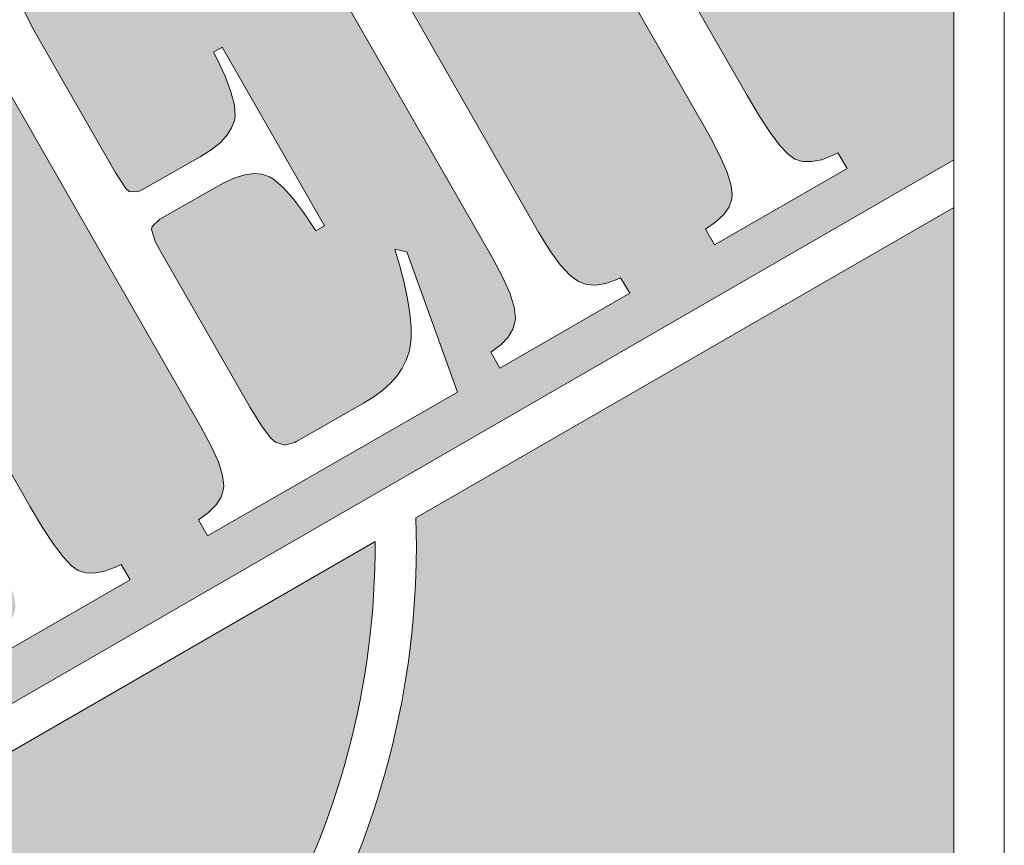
# Model space of a CAD drawing. Header units: millimetres. Extents: x -13501 to 278776, y 0 to 252300.
# Tile 17 of 132: x 129527 to 130014, y 2148 to 2556. Entities that reach past the tile are written whole.
import ezdxf
from ezdxf.enums import TextEntityAlignment as Align

# ---------------------------------------------------------------- set-up
doc = ezdxf.new("R2010")
doc.units = ezdxf.units.MM
doc.header["$LTSCALE"] = 100
doc.layers.get('0').update_dxf_attribs({"linetype": 'CONTINUOUS'})
doc.layers.add('Hulplijnen', color=7, linetype='CONTINUOUS', plot=False)
doc.layers.add('SCHERMER_ONDERHOEK', color=7, linetype='CONTINUOUS')
doc.layers.add('WT-tekst', color=7, linetype='CONTINUOUS')
doc.styles.add('B-01', font='GOTHICI.TTF')
doc.styles.add('cg omega', font='GOTHICI.TTF', dxfattribs={"width": 1.32})
doc.styles.add('CG OMEGA BOLD', font='GOTHICBI.TTF', dxfattribs={"width": 1.32})

# ---------------------------------------------------------------- blocks, each defined once
blk = doc.blocks.new('iso')
at = {"lineweight": 5}
for points in [[(3.3739, 2.8719), (3.4779, 3.0522, -0.816427), (10.7824, 15.7203), (10.8863, 15.9006, 0.820962)], [(6.4233, 5.2236, 0.58128), (12.3828, 8.663)]]:
    blk.add_hatch(color=256, dxfattribs=at).paths.add_polyline_path(points)
h = blk.add_hatch(color=256, dxfattribs=at)
h.paths.add_polyline_path([(13.7999, 13.8158), (7.6282, 10.2501), (7.2911, 9.6654), (7.3369, 9.5861), (7.327, 9.5808), (7.2788, 9.5471), (7.2445, 9.5097), (7.2223, 9.4676), (7.2139, 9.4218), (7.2139, 9.4141), (7.2208, 9.3575), (7.2422, 9.2895), (7.2766, 9.21), (7.3247, 9.119), (7.3278, 9.1129), (8.32, 7.383), (8.3781, 7.2875), (8.427, 7.2217), (8.466, 7.185), (8.4706, 7.1827), (8.5096, 7.172), (8.5562, 7.1804), (8.6105, 7.2049), (8.8551, 7.3448), (8.8987, 7.3738), (8.9369, 7.4067), (8.969, 7.4442), (8.9958, 7.4847), (9.0172, 7.5306), (9.0332, 7.5795), (9.0416, 7.6208), (9.0477, 7.6773), (9.0485, 7.7385), (9.0439, 7.805), (9.034, 7.8768), (9.0195, 7.9541), (8.9988, 8.0366), (8.9774, 8.1123), (9.0202, 8.1375), (9.2924, 7.3937), (8.1228, 6.7226), (8.0784, 6.8005), (8.0884, 6.8059), (8.1358, 6.8395), (8.1702, 6.8777), (8.1901, 6.9205), (8.1962, 6.9679), (8.1962, 6.9741), (8.1878, 7.0268), (8.1664, 7.0918), (8.1327, 7.1697), (8.0853, 7.2607), (8.0593, 7.3081), (7.0992, 8.9822), (7.0411, 9.0793), (6.993, 9.1484), (6.4605, 8.2249), (7.6794, 6.9572), (7.739, 6.8968), (7.8002, 6.8433), (7.8613, 6.7967), (7.8973, 6.7761), (7.9538, 6.7554), (7.973, 6.7547), (8.0173, 6.7638), (8.0494, 6.7791), (8.0922, 6.7042), (7.5021, 6.3663), (7.4577, 6.4443), (7.5059, 6.4795), (7.538, 6.5154), (7.5556, 6.5521), (7.5563, 6.5559), (7.554, 6.6178), (7.5227, 6.6939), (7.4822, 6.7577), (7.4379, 6.8089), (7.0403, 7.2278), (6.4357, 6.8808), (6.5702, 6.4145), (6.5954, 6.3312), (6.6138, 6.2807), (6.649, 6.2012), (6.6543, 6.1905), (6.7032, 6.1271), (6.7581, 6.0943), (6.8018, 6.0896), (6.8485, 6.0995), (6.8966, 6.1225), (6.9096, 6.1294), (6.9547, 6.0514), (6.4907, 5.7854), (6.4456, 5.8633), (6.4831, 5.8954), (6.5075, 5.9398), (6.519, 5.9956), (6.519, 5.9994), (6.5175, 6.0506), (6.5098, 6.1164), (6.4945, 6.1951), (6.4716, 6.2884), (6.4647, 6.3136), (6.1119, 7.6204), (5.5241, 6.601), (5.938, 5.3886), (5.8952, 5.3642), (5.2384, 6.1055), (4.9956, 5.6844), (5.2317, 4.9827), (5.1904, 4.9598), (4.8199, 5.3796), (4.4438, 4.7275), (4.455, 4.7282), (4.4887, 4.7404), (4.5345, 4.6624), (4.3429, 4.5524), (4.0889, 4.1119), (15.2469, 10.5515), (15.2469, 11.6621, 0.08759)])
h.paths.add_polyline_path([(14.2237, 10.8704), (14.2841, 10.7687), (14.3384, 10.6861), (14.3865, 10.6227), (14.4278, 10.5791), (14.4607, 10.5554), (14.4989, 10.5432), (14.5425, 10.5424), (14.5914, 10.5516), (14.6457, 10.5722), (14.6732, 10.586), (14.7191, 10.508), (14.0624, 10.1312), (14.0173, 10.2091), (14.0693, 10.2443), (14.109, 10.2802), (14.135, 10.3184), (14.1488, 10.359), (14.1503, 10.3827), (14.1434, 10.4308), (14.1228, 10.4935), (14.0892, 10.5707), (14.0425, 10.6624), (14.0058, 10.7266), (12.9532, 12.5643), (12.8997, 12.6423), (12.8837, 12.6545), (12.8493, 12.6515), (12.7996, 12.6278), (12.7644, 12.6079), (12.7109, 12.5743), (12.665, 12.5399), (12.6268, 12.5039), (12.5955, 12.4673), (12.5725, 12.4298), (12.5565, 12.39), (12.5481, 12.3503), (12.5473, 12.3434), (12.5481, 12.2914), (12.5572, 12.2303), (12.5756, 12.1615), (12.6016, 12.0843), (12.6367, 11.9979), (12.6803, 11.9039), (12.6903, 11.8848), (12.6475, 11.8603), (12.2805, 12.5276), (13.5617, 13.263), (13.9401, 12.6026), (13.8958, 12.5766), (13.8346, 12.666), (13.7773, 12.744), (13.7238, 12.8097), (13.6733, 12.8632), (13.6267, 12.9045), (13.5831, 12.9343), (13.5778, 12.9366), (13.5434, 12.9496), (13.5059, 12.9565), (13.4654, 12.9565), (13.4203, 12.9504), (13.3721, 12.9374), (13.3201, 12.9183), (13.2643, 12.893), (13.2085, 12.8625), (13.1573, 12.8273), (13.1359, 12.799), (13.1352, 12.7967), (13.1573, 12.7325), (13.1787, 12.6935)], flags=16)
h.paths.add_polyline_path([(13.1917, 10.1938), (13.2475, 10.1036), (13.2987, 10.0325), (13.3469, 9.9813), (13.3889, 9.95), (13.4295, 9.9347), (13.4746, 9.9309), (13.5243, 9.9393), (13.5793, 9.9592), (13.5976, 9.9683), (13.6427, 9.8911), (12.9999, 9.5211), (12.9548, 9.5999), (13.0044, 9.6358), (13.0411, 9.674), (13.0648, 9.713), (13.0763, 9.7551), (13.0778, 9.7688), (13.0717, 9.8216), (13.0511, 9.8888), (13.0151, 9.9691), (12.9647, 10.0639), (11.9748, 11.79), (11.9197, 11.8802), (11.8685, 11.9513), (11.8203, 12.0025), (11.7783, 12.0346), (11.737, 12.0499), (11.6919, 12.0537), (11.6422, 12.0453), (11.5879, 12.0246), (11.5696, 12.0162), (11.5245, 12.0942), (12.1682, 12.4634), (12.2125, 12.3847), (12.1636, 12.3472), (12.1269, 12.3083), (12.1032, 12.2677), (12.0917, 12.2265), (12.0902, 12.2112), (12.0971, 12.1569), (12.1185, 12.0896), (12.1552, 12.0086), (12.2026, 11.9207)], flags=16)
h.paths.add_polyline_path([(12.5397, 10.0968), (12.7912, 9.4019), (11.5528, 8.691), (11.5092, 8.7697), (11.5589, 8.8056), (11.5956, 8.8439), (11.6208, 8.8828), (11.6323, 8.9234), (11.6338, 8.9379), (11.6277, 8.9899), (11.6071, 9.0571), (11.5704, 9.1382), (11.5207, 9.2299), (10.5292, 10.9606), (10.4734, 11.0515), (10.4214, 11.1234), (10.3748, 11.1746), (10.3343, 11.2052), (10.2953, 11.2197), (10.2502, 11.2235), (10.1997, 11.2159), (10.1439, 11.1975), (10.1218, 11.1876), (10.0782, 11.2633), (11.2875, 11.9581), (11.6323, 11.4001), (11.5895, 11.3756), (11.5276, 11.4605), (11.4695, 11.5308), (11.4167, 11.5874), (11.367, 11.6302), (11.3219, 11.66), (11.3181, 11.6615), (11.2768, 11.6761), (11.2325, 11.6814), (11.1851, 11.6776), (11.1354, 11.6646), (11.0834, 11.6417), (11.0567, 11.6271), (10.6989, 11.4223), (10.6523, 11.3871), (10.6324, 11.3512), (10.6316, 11.3451), (10.6446, 11.2923), (10.6874, 11.2044), (10.7004, 11.1815), (11.0972, 10.4897), (11.1499, 10.4102), (11.166, 10.3949), (11.208, 10.3926), (11.2355, 10.4056), (11.5169, 10.5669), (11.5711, 10.6013), (11.6155, 10.6364), (11.6491, 10.6724), (11.6728, 10.7091), (11.6866, 10.7458), (11.6896, 10.7679), (11.6866, 10.8214), (11.6697, 10.8872), (11.6407, 10.9651), (11.5979, 11.0554), (11.5826, 11.0844), (11.6254, 11.1096), (12.1322, 10.2252), (12.0894, 10.2007), (12.0306, 10.2894), (11.9763, 10.3612), (11.9266, 10.4163), (11.8807, 10.4553), (11.8609, 10.4675), (11.8242, 10.4797), (11.7836, 10.4836), (11.7385, 10.4774), (11.6881, 10.4622), (11.6338, 10.4377), (11.6009, 10.4201), (11.3181, 10.2573), (11.2799, 10.2214), (11.2761, 10.2068), (11.2967, 10.1441), (11.3227, 10.096), (11.7638, 9.3262), (11.8211, 9.2345), (11.867, 9.1748), (11.8899, 9.155), (11.935, 9.1397), (11.9856, 9.1518), (11.9946, 9.1573), (12.3249, 9.3468), (12.3761, 9.3782), (12.4204, 9.4118), (12.4594, 9.4462), (12.4915, 9.4829), (12.5175, 9.5204), (12.5374, 9.5601), (12.5511, 9.6006), (12.555, 9.619), (12.5611, 9.6679), (12.5611, 9.7252), (12.555, 9.7902), (12.5435, 9.8628), (12.5267, 9.9439), (12.5037, 10.0325), (12.4808, 10.109)], flags=16)
h.paths.add_polyline_path([(10.3931, 10.5661), (10.348, 10.5401), (10.2877, 10.6303), (10.2303, 10.7075), (10.1768, 10.7733), (10.1264, 10.8268), (10.079, 10.8681), (10.0354, 10.8979), (10.03, 10.9009), (9.9964, 10.9139), (9.9589, 10.92), (9.9177, 10.9208), (9.8733, 10.9139), (9.8244, 10.9017), (9.7732, 10.8826), (9.7174, 10.8566), (9.6616, 10.8268), (9.6096, 10.7916), (9.5882, 10.7633), (9.5882, 10.7603), (9.6104, 10.6961), (9.631, 10.6571), (10.676, 8.8347), (10.7371, 8.7322), (10.7914, 8.6497), (10.8388, 8.5862), (10.8808, 8.5427), (10.9137, 8.5197), (10.9512, 8.5075), (10.9947, 8.506), (11.0437, 8.5159), (11.0987, 8.5365), (11.1255, 8.5495), (11.1713, 8.4723), (10.5147, 8.0955), (10.4703, 8.1734), (10.5223, 8.2078), (10.5613, 8.2438), (10.5873, 8.282), (10.6011, 8.3225), (10.6034, 8.3462), (10.5957, 8.3944), (10.5751, 8.457), (10.5414, 8.5343), (10.4948, 8.626), (10.4589, 8.6902), (9.4055, 10.5279), (9.3528, 10.6059), (9.3367, 10.6181), (9.3015, 10.615), (9.2526, 10.5921), (9.2174, 10.5715), (9.1639, 10.5386), (9.1181, 10.5034), (9.0791, 10.4683), (9.0485, 10.4308), (9.0248, 10.3934), (9.0095, 10.3544), (9.0011, 10.3139), (9.0003, 10.307), (9.0011, 10.255), (9.0103, 10.1946), (9.0279, 10.125), (9.0546, 10.0478), (9.0898, 9.9622), (9.1334, 9.8674), (9.1425, 9.8483), (9.0997, 9.8239), (8.7328, 10.4912), (10.014, 11.2266)], flags=16)
h.paths.add_polyline_path([(8.6648, 10.349), (8.6158, 10.3108), (8.5791, 10.2718), (8.5554, 10.2321), (8.544, 10.19), (8.5432, 10.1747), (8.5501, 10.1212), (8.5715, 10.0532), (8.6082, 9.9722), (8.6548, 9.8842), (9.6448, 8.1582), (9.7006, 8.0672), (9.7518, 7.9961), (9.7992, 7.9449), (9.842, 7.9135), (9.8825, 7.8982), (9.9276, 7.8944), (9.9773, 7.9028), (10.0316, 7.9235), (10.0499, 7.9319), (10.0958, 7.8547), (9.4521, 7.4855), (9.407, 7.5634), (9.4567, 7.5994), (9.4934, 7.6376), (9.5179, 7.6773), (9.5293, 7.7186), (9.5301, 7.7331), (9.5247, 7.7859), (9.5033, 7.8524), (9.4674, 7.9334), (9.417, 8.0274), (8.4278, 9.7543), (8.372, 9.8437), (8.3208, 9.9148), (8.2734, 9.966), (8.2306, 9.9981), (8.1901, 10.0134), (8.1442, 10.0173), (8.0945, 10.0088), (8.0402, 9.989), (8.0219, 9.9798), (7.9775, 10.0578), (8.6212, 10.427)], flags=16)
h = blk.add_hatch(color=256, dxfattribs=at)
h.paths.add_polyline_path([(15.2469, 10.316), (12.5846, 8.7795, -0.599956), (6.2215, 5.1072), (3.8854, 3.7589), (3.4779, 3.0522, 0.049199), (4.6649, 2.1936), (6.5598, 2.1936), (6.6245, 2.2386), (6.6847, 2.2805), (6.7603, 2.3335), (6.8331, 2.3859), (6.9026, 2.4372), (6.9688, 2.4879), (7.0322, 2.5376), (7.0918, 2.5861), (7.1486, 2.6336), (7.2016, 2.6805), (7.2518, 2.7263), (7.2987, 2.771), (7.3423, 2.8151), (7.3831, 2.8581), (7.4201, 2.9001), (7.4543, 2.9409), (7.4846, 2.9812), (7.5122, 3.0203), (7.5365, 3.0589), (7.558, 3.0965), (7.5757, 3.1329), (7.59, 3.1682), (7.6016, 3.2029), (7.6071, 3.2239), (7.6203, 3.2934), (7.6264, 3.3591), (7.6264, 3.422), (7.6203, 3.4821), (7.6071, 3.5384), (7.5872, 3.5919), (7.5674, 3.6321), (7.5343, 3.6818), (7.4951, 3.7259), (7.4504, 3.764), (7.3997, 3.7965), (7.3434, 3.823), (7.2811, 3.844), (7.2518, 3.8512), (7.1884, 3.8627), (7.126, 3.8661), (7.0653, 3.8622), (7.0058, 3.8506), (6.9478, 3.8319), (6.9054, 3.8131), (6.8557, 3.785), (6.8083, 3.7513), (6.7625, 3.7121), (6.7189, 3.668), (6.677, 3.6178), (6.6372, 3.5626), (6.6185, 3.5345), (6.5506, 3.5637), (6.5821, 3.6277), (6.6157, 3.6873), (6.651, 3.7436), (6.6885, 3.7954), (6.7277, 3.8429), (6.7685, 3.8865), (6.8116, 3.9262), (6.8563, 3.9621), (6.9031, 3.9935), (6.9318, 4.0106), (6.9854, 4.0371), (7.0405, 4.0591), (7.0973, 4.0757), (7.1558, 4.0867), (7.216, 4.0934), (7.2777, 4.095), (7.3412, 4.0911), (7.4063, 4.0823), (7.4631, 4.0713), (7.5299, 4.0531), (7.5922, 4.031), (7.6501, 4.0045), (7.7031, 3.9742), (7.7516, 3.94), (7.7958, 3.9014), (7.8344, 3.8589), (7.8706, 3.8106), (7.9023, 3.7546), (7.9249, 3.7006), (7.942, 3.6448), (7.953, 3.5869), (7.958, 3.5262), (7.9574, 3.4633), (7.9508, 3.3982), (7.9376, 3.328), (7.9216, 3.2686), (7.9017, 3.2118), (7.8769, 3.156), (7.8482, 3.1014), (7.8151, 3.0474), (7.777, 2.9944), (7.7317, 2.9383), (7.6981, 2.9017), (7.6645, 2.8675), (7.627, 2.8322), (7.5861, 2.7952), (7.542, 2.7572), (7.4935, 2.718), (7.4421, 2.6772), (7.387, 2.6358), (7.3279, 2.5922), (7.2656, 2.5481), (7.2, 2.5023), (7.168, 2.4808), (6.7437, 2.1936), (9.2169, 2.1936), (9.2037, 2.2154), (9.1761, 2.2656), (9.1496, 2.318), (9.1237, 2.3737), (9.0994, 2.4322), (9.0757, 2.4935), (9.0531, 2.5569), (9.0316, 2.6237), (9.0111, 2.6932), (8.9913, 2.7654), (8.9731, 2.8405), (8.9631, 2.8841), (8.9471, 2.958), (8.9339, 3.0303), (8.9229, 3.1009), (8.914, 3.1698), (8.9074, 3.2366), (8.903, 3.3022), (8.9008, 3.3657), (8.9008, 3.4275), (8.9036, 3.487), (8.908, 3.5455), (8.9146, 3.6018), (8.924, 3.6564), (8.9356, 3.7094), (8.9488, 3.7607), (8.9648, 3.8098), (8.967, 3.8153), (8.9913, 3.8771), (9.0194, 3.9345), (9.0509, 3.9874), (9.0862, 4.036), (9.1242, 4.0801), (9.1667, 4.1198), (9.212, 4.1551), (9.2611, 4.186), (9.3135, 4.2125), (9.3697, 4.2346), (9.4293, 4.2528), (9.4503, 4.2578), (9.5137, 4.2693), (9.575, 4.2754), (9.6357, 4.276), (9.6941, 4.271), (9.7515, 4.2611), (9.8072, 4.2451), (9.8613, 4.2241), (9.9143, 4.1971), (9.9656, 4.1651), (10.0152, 4.1276), (10.0632, 4.084), (10.0671, 4.0807), (10.1018, 4.0443), (10.136, 4.0045), (10.168, 3.9626), (10.1995, 3.9174), (10.2293, 3.8694), (10.258, 3.8186), (10.2855, 3.7657), (10.3115, 3.7094), (10.3363, 3.6503), (10.36, 3.5886), (10.3821, 3.524), (10.4036, 3.4567), (10.4229, 3.3861), (10.4417, 3.3133), (10.4527, 3.2658), (10.4687, 3.1891), (10.4836, 3.1141), (10.4957, 3.0413), (10.5062, 2.9701), (10.5145, 2.9012), (10.5211, 2.8344), (10.5255, 2.7693), (10.5277, 2.7064), (10.5283, 2.6452), (10.5266, 2.5867), (10.5233, 2.5293), (10.5172, 2.4747), (10.5101, 2.4217), (10.5001, 2.371), (10.4886, 2.3219), (10.4748, 2.275), (10.4737, 2.2706), (10.451, 2.2093), (10.4437, 2.1936), (12.1823, 2.1936, 0.157804), (15.2469, 5.6187)])
h.paths.add_polyline_path([(13.1637, 6.9334), (13.2161, 6.9351), (13.2691, 6.934), (13.3237, 6.9301), (13.38, 6.9235), (13.4373, 6.9141), (13.4958, 6.902), (13.5559, 6.8876), (13.6177, 6.87), (13.6806, 6.8496), (13.7452, 6.827), (13.8108, 6.801), (13.8776, 6.7723), (13.946, 6.7414), (13.9896, 6.7199), (14.0602, 6.6846), (14.1275, 6.6493), (14.192, 6.6135), (14.2544, 6.577), (14.3134, 6.5406), (14.3691, 6.5037), (14.4226, 6.4662), (14.4734, 6.4286), (14.5208, 6.3911), (14.5661, 6.3531), (14.608, 6.3144), (14.6472, 6.2758), (14.6841, 6.2367), (14.7178, 6.1975), (14.7487, 6.1578), (14.7763, 6.1175), (14.779, 6.1136), (14.8127, 6.0579), (14.8408, 6.0016), (14.8634, 5.9454), (14.88, 5.8885), (14.891, 5.8317), (14.8971, 5.7743), (14.8971, 5.7164), (14.8916, 5.659), (14.8805, 5.6006), (14.8634, 5.5421), (14.8414, 5.4836), (14.8232, 5.4439), (14.7923, 5.3865), (14.7581, 5.3346), (14.7211, 5.2872), (14.6808, 5.2442), (14.6367, 5.2067), (14.5898, 5.1736), (14.5396, 5.1449), (14.4861, 5.1211), (14.4293, 5.1024), (14.3691, 5.0886), (14.3062, 5.0792), (14.2864, 5.0776), (14.2378, 5.0743), (14.1876, 5.0743), (14.1358, 5.0759), (14.0822, 5.0809), (14.0276, 5.088), (13.9714, 5.098), (13.9134, 5.1101), (13.8544, 5.125), (13.7932, 5.1421), (13.7308, 5.162), (13.6668, 5.184), (13.6017, 5.2089), (13.5344, 5.2364), (13.466, 5.2662), (13.396, 5.2988), (13.3557, 5.3181), (13.2884, 5.3523), (13.2238, 5.3871), (13.1615, 5.4229), (13.1025, 5.4588), (13.0462, 5.4957), (12.9921, 5.5333), (12.9414, 5.5713), (12.8934, 5.6099), (12.8481, 5.6491), (12.8056, 5.6894), (12.7659, 5.7302), (12.729, 5.7716), (12.6948, 5.8135), (12.6639, 5.856), (12.6352, 5.899), (12.6319, 5.904), (12.5993, 5.9619), (12.5723, 6.0198), (12.5502, 6.0772), (12.5348, 6.1351), (12.5243, 6.1931), (12.5193, 6.2504), (12.5204, 6.3084), (12.527, 6.3658), (12.5392, 6.4237), (12.5568, 6.4811), (12.5806, 6.5384), (12.5899, 6.5583), (12.6203, 6.6146), (12.6539, 6.667), (12.6914, 6.7144), (12.7317, 6.7569), (12.7759, 6.7955), (12.8227, 6.8292), (12.8735, 6.8579), (12.927, 6.8827), (12.9844, 6.9025), (13.0445, 6.9174), (13.1099, 6.9287)], flags=16)
h.paths.add_polyline_path([(12.0316, 5.2188), (12.0796, 5.1989), (12.1276, 5.1758), (12.1756, 5.1493), (12.2236, 5.12), (12.2722, 5.0875), (12.3202, 5.0522), (12.3687, 5.0136), (12.4173, 4.9722), (12.4664, 4.9275), (12.5149, 4.8795), (12.564, 4.8288), (12.6131, 4.7747), (12.6622, 4.7179), (12.6931, 4.6803), (12.7422, 4.6191), (12.7891, 4.5584), (12.8327, 4.4988), (12.8735, 4.4398), (12.9121, 4.3824), (12.948, 4.3251), (12.9811, 4.2693), (13.0114, 4.2142), (13.039, 4.1596), (13.0638, 4.106), (13.0859, 4.0536), (13.1058, 4.0023), (13.1223, 3.9516), (13.1367, 3.9014), (13.1482, 3.8528), (13.1571, 3.8048), (13.1648, 3.7353), (13.167, 3.6724), (13.1637, 3.6117), (13.1554, 3.5533), (13.1422, 3.4964), (13.1234, 3.4424), (13.0991, 3.39), (13.0705, 3.3397), (13.0357, 3.2912), (12.9965, 3.2454), (12.9518, 3.2013), (12.9182, 3.1726), (12.8669, 3.1334), (12.8139, 3.1003), (12.7604, 3.0727), (12.7058, 3.0512), (12.6501, 3.0347), (12.5938, 3.0242), (12.5364, 3.0192), (12.4779, 3.0203), (12.4184, 3.0269), (12.3577, 3.0391), (12.2964, 3.0573), (12.2777, 3.0639), (12.2324, 3.0816), (12.1867, 3.102), (12.1403, 3.1257), (12.094, 3.1522), (12.0471, 3.1814), (12.0002, 3.214), (11.9527, 3.2493), (11.9047, 3.2873), (11.8567, 3.3282), (11.8082, 3.3723), (11.7596, 3.4197), (11.7105, 3.4694), (11.6609, 3.5224), (11.6112, 3.5781), (11.561, 3.6371), (11.5329, 3.6713), (11.4855, 3.7303), (11.4413, 3.7888), (11.3994, 3.8473), (11.3608, 3.9047), (11.3249, 3.9615), (11.2918, 4.0183), (11.2615, 4.074), (11.2339, 4.1292), (11.2091, 4.1838), (11.187, 4.2379), (11.1682, 4.2914), (11.1517, 4.3444), (11.1384, 4.3968), (11.1274, 4.4486), (11.1196, 4.5007), (11.1131, 4.5717), (11.1125, 4.6357), (11.1169, 4.6975), (11.1269, 4.7565), (11.1412, 4.8133), (11.1611, 4.8674), (11.1859, 4.9198), (11.2162, 4.9689), (11.251, 5.0163), (11.2913, 5.0616), (11.3365, 5.104), (11.3531, 5.1178), (11.4049, 5.1565), (11.4573, 5.1896), (11.5108, 5.2171), (11.5655, 5.2392), (11.6212, 5.2558), (11.678, 5.2668), (11.7359, 5.2718), (11.795, 5.2718), (11.8551, 5.2657), (11.9169, 5.2547), (11.9792, 5.2376), (11.9836, 5.2359)], flags=16)
for p, q in [((15.2469, 2.7036), (15.2469, 17.2589)), ((14.2237, 10.8704), (13.1787, 12.6935)), ((12.9532, 12.5643), (14.0058, 10.7266)), ((10.6874, 11.2044), (10.6446, 11.2923)), ((10.7004, 11.1815), (10.6874, 11.2044)), ((11.0972, 10.4897), (10.7004, 11.1815)), ((11.6254, 11.1096), (11.5826, 11.0844)), ((12.1322, 10.2252), (11.6254, 11.1096)), ((11.5826, 11.0844), (11.5979, 11.0554)), ((11.5979, 11.0554), (11.6407, 10.9651)), ((11.6407, 10.9651), (11.6697, 10.8872)), ((10.5292, 10.9606), (11.5207, 9.2299)), ((11.6697, 10.8872), (11.6866, 10.8214)), ((14.2841, 10.7687), (14.2237, 10.8704)), ((11.6866, 10.8214), (11.6896, 10.7679)), ((14.3384, 10.6861), (14.2841, 10.7687)), ((11.6866, 10.7458), (11.6728, 10.7091)), ((11.6896, 10.7679), (11.6866, 10.7458)), ((14.0058, 10.7266), (14.0425, 10.6624)), ((11.6491, 10.6724), (11.6155, 10.6364)), ((11.6728, 10.7091), (11.6491, 10.6724)), ((14.3865, 10.6227), (14.3384, 10.6861)), ((10.676, 8.8347), (9.631, 10.6571)), ((11.6155, 10.6364), (11.5711, 10.6013)), ((14.0425, 10.6624), (14.0892, 10.5707)), ((14.4278, 10.5791), (14.3865, 10.6227)), ((11.5711, 10.6013), (11.5169, 10.5669)), ((14.4607, 10.5554), (14.4278, 10.5791)), ((14.6732, 10.586), (14.6457, 10.5722)), ((14.7191, 10.508), (14.6732, 10.586)), ((3.0191, 3.4945), (15.2469, 10.5515)), ((11.5169, 10.5669), (11.2355, 10.4056)), ((14.0892, 10.5707), (14.1228, 10.4935)), ((14.4989, 10.5432), (14.4607, 10.5554)), ((14.5425, 10.5424), (14.4989, 10.5432)), ((14.5914, 10.5516), (14.5425, 10.5424)), ((14.6457, 10.5722), (14.5914, 10.5516)), ((11.1499, 10.4102), (11.0972, 10.4897)), ((11.6881, 10.4622), (11.7385, 10.4774)), ((11.7385, 10.4774), (11.7836, 10.4836)), ((11.7836, 10.4836), (11.8242, 10.4797)), ((11.8242, 10.4797), (11.8609, 10.4675)), ((14.0624, 10.1312), (14.7191, 10.508)), ((14.1228, 10.4935), (14.1434, 10.4308)), ((11.6009, 10.4201), (11.6338, 10.4377)), ((11.6338, 10.4377), (11.6881, 10.4622)), ((11.8609, 10.4675), (11.8807, 10.4553)), ((11.8807, 10.4553), (11.9266, 10.4163)), ((14.1434, 10.4308), (14.1503, 10.3827)), ((11.166, 10.3949), (11.1499, 10.4102)), ((11.208, 10.3926), (11.166, 10.3949)), ((11.2355, 10.4056), (11.208, 10.3926)), ((11.3181, 10.2573), (11.6009, 10.4201)), ((11.9266, 10.4163), (11.9763, 10.3612)), ((14.1503, 10.3827), (14.1488, 10.359)), ((11.9763, 10.3612), (12.0306, 10.2894)), ((14.1488, 10.359), (14.135, 10.3184)), ((12.0306, 10.2894), (12.0894, 10.2007)), ((12.5846, 8.7795), (15.2469, 10.316)), ((14.135, 10.3184), (14.109, 10.2802)), ((11.2799, 10.2214), (11.3181, 10.2573)), ((14.0693, 10.2443), (14.0173, 10.2091)), ((14.109, 10.2802), (14.0693, 10.2443)), ((11.2761, 10.2068), (11.2799, 10.2214)), ((11.2967, 10.1441), (11.2761, 10.2068)), ((12.0894, 10.2007), (12.1322, 10.2252)), ((14.0173, 10.2091), (14.0624, 10.1312)), ((11.3227, 10.096), (11.2967, 10.1441)), ((11.7638, 9.3262), (11.3227, 10.096)), ((12.4808, 10.109), (12.5037, 10.0325)), ((12.5397, 10.0968), (12.4808, 10.109)), ((12.7912, 9.4019), (12.5397, 10.0968)), ((12.5037, 10.0325), (12.5267, 9.9439)), ((12.5267, 9.9439), (12.5435, 9.8628)), ((12.5435, 9.8628), (12.555, 9.7902)), ((12.555, 9.7902), (12.5611, 9.7252)), ((12.5611, 9.7252), (12.5611, 9.6679)), ((12.5611, 9.6679), (12.555, 9.619)), ((12.5511, 9.6006), (12.5374, 9.5601)), ((12.555, 9.619), (12.5511, 9.6006)), ((12.5374, 9.5601), (12.5175, 9.5204)), ((12.5175, 9.5204), (12.4915, 9.4829)), ((12.4915, 9.4829), (12.4594, 9.4462)), ((12.4204, 9.4118), (12.3761, 9.3782)), ((12.4594, 9.4462), (12.4204, 9.4118)), ((11.5528, 8.691), (12.7912, 9.4019)), ((12.3761, 9.3782), (12.3249, 9.3468)), ((11.8211, 9.2345), (11.7638, 9.3262)), ((12.3249, 9.3468), (11.9946, 9.1573)), ((11.5207, 9.2299), (11.5704, 9.1382)), ((11.867, 9.1748), (11.8211, 9.2345)), ((11.8899, 9.155), (11.867, 9.1748)), ((11.5704, 9.1382), (11.6071, 9.0571)), ((11.935, 9.1397), (11.8899, 9.155)), ((11.9862, 9.1519), (11.935, 9.1397)), ((11.9946, 9.1573), (11.9862, 9.1519)), ((11.6071, 9.0571), (11.6277, 8.9899)), ((11.6277, 8.9899), (11.6338, 8.9379)), ((11.6323, 8.9234), (11.6208, 8.8828)), ((11.6338, 8.9379), (11.6323, 8.9234)), ((11.6208, 8.8828), (11.5956, 8.8439)), ((10.7371, 8.7322), (10.676, 8.8347)), ((11.5956, 8.8439), (11.5589, 8.8056)), ((11.5589, 8.8056), (11.5092, 8.7697)), ((10.7914, 8.6497), (10.7371, 8.7322)), ((11.5092, 8.7697), (11.5528, 8.691)), ((6.4233, 5.2236), (12.3828, 8.663)), ((10.8388, 8.5862), (10.7914, 8.6497)), ((10.8808, 8.5427), (10.8388, 8.5862)), ((10.9137, 8.5197), (10.8808, 8.5427)), ((11.0987, 8.5365), (11.0437, 8.5159)), ((11.1255, 8.5495), (11.0987, 8.5365)), ((11.1713, 8.4723), (11.1255, 8.5495)), ((10.9512, 8.5075), (10.9137, 8.5197)), ((10.9947, 8.506), (10.9512, 8.5075)), ((11.0437, 8.5159), (10.9947, 8.506)), ((10.5147, 8.0955), (11.1713, 8.4723))]:
    blk.add_line(p, q, dxfattribs=at)
blk.add_lwpolyline([(11.9748, 11.79), (12.9647, 10.0639), (13.0151, 9.9691), (13.0511, 9.8888), (13.0717, 9.8216), (13.0778, 9.7688), (13.0763, 9.7551), (13.0648, 9.713), (13.0411, 9.674), (13.0044, 9.6358), (12.9548, 9.5999), (12.9999, 9.5211), (13.6427, 9.8911), (13.5976, 9.9683), (13.5793, 9.9592), (13.5243, 9.9393), (13.4746, 9.9309), (13.4295, 9.9347), (13.3889, 9.95), (13.3469, 9.9813), (13.2987, 10.0325), (13.2475, 10.1036), (13.1917, 10.1938), (12.2026, 11.9207)], dxfattribs=at)
for radius, start, end in [(7.4625, 45.52873, 239.75648), (4.1633, 238.0666, 1.9142), (3.9593, 239.6533, 0.3276)]:
    blk.add_arc((8.4236, 8.6404), radius, start, end, dxfattribs=at)
at = {"layer": 'Hulplijnen', "lineweight": 5}
blk.add_lwpolyline([(0, 24.928), (15.4966, 24.928), (15.4966, 0), (0, 0)], close=True, dxfattribs=at)
blk = doc.blocks.new('1350x840')
at = {"layer": 'WT-tekst'}
blk.add_blockref('iso', (-41.3582, 4.3197), dxfattribs=at)
at = {"layer": 'SCHERMER_ONDERHOEK', "style": 'B-01'}
for tag, p in [('WIJZG', (-75.5072, 168.4)), ('WIJZA', (-161.0072, 168.4)), ('OMSCHRIJVINGA', (-161.0072, 162)), ('OMSCHRIJVINGG', (-75.5072, 162)), ('WIJZB', (-161.0072, 155.6)), ('WIJZH', (-75.5072, 155.6)), ('OMSCHRIJVINGB', (-161.0072, 149.2)), ('OMSCHRIJVINGH', (-75.5072, 149.2)), ('WIJZC', (-161.0072, 142.8)), ('WIJZI', (-75.5072, 142.8)), ('OMSCHRIJVINGC', (-161.0072, 136.4)), ('OMSCHRIJVINGI', (-75.5072, 136.4)), ('WIJZD', (-161.0072, 130)), ('WIJZJ', (-75.5072, 130)), ('OMSCHRIJVINGD', (-161.0072, 123.6)), ('OMSCHRIJVINGJ', (-75.5072, 123.6)), ('WIJZE', (-161.0072, 117.2)), ('WIJZK', (-75.5072, 117.2)), ('OMSCHRIJVINGE', (-161.0072, 110.8)), ('OMSCHRIJVINGK', (-75.5072, 110.8)), ('WIJZF', (-161.0072, 104.4)), ('WIJZL', (-75.5072, 104.4)), ('OMSCHRIJVINGF', (-161.0072, 98)), ('OMSCHRIJVINGL', (-75.5072, 98))]:
    blk.add_attdef(tag, text='', height=1.8, dxfattribs=at).set_placement(p, align=Align.MIDDLE_LEFT)
at = {"layer": 'SCHERMER_ONDERHOEK', "style": 'cg omega', "oblique": 15, "width": 1.32}
blk.add_attdef('STATUS', (-179.5, 76.8), '', height=3.5, dxfattribs=at)
at = {"layer": 'SCHERMER_ONDERHOEK', "width": 1.32}
for tag, height, style, p in [('BENAMING', 2.34, 'CG OMEGA BOLD', (-161.2584, 58)), ('BENAMING2', 2.34, 'CG OMEGA BOLD', (-161.2584, 51.6)), ('BETREFT', 2.34, 'CG OMEGA BOLD', (-161.2584, 45.2)), ('SCHAAL', 1.8, 'cg omega', (-161.2584, 38.8)), ('DATUM', 1.8, 'cg omega', (-161.2584, 26)), ('A?', 1.8, 'cg omega', (-72.6932, 19.6)), ('NR', 1.8, 'cg omega', (-125.2315, 19.6)), ('TEKNR.', 2.34, 'CG OMEGA BOLD', (-72.6932, 13.2)), ('DD', 1.8, 'cg omega', (-125.2315, 13.2))]:
    blk.add_attdef(tag, text='', height=height, dxfattribs=dict(at, style=style)).set_placement(p, align=Align.MIDDLE_LEFT)

msp = doc.modelspace()

# ---------------------------------------------------------------- block references
at = {"xscale": 100, "yscale": 100, "zscale": 100}
msp.add_blockref('1350x840', (132600, 1000), dxfattribs=at)

doc.saveas('drawing.dxf')
